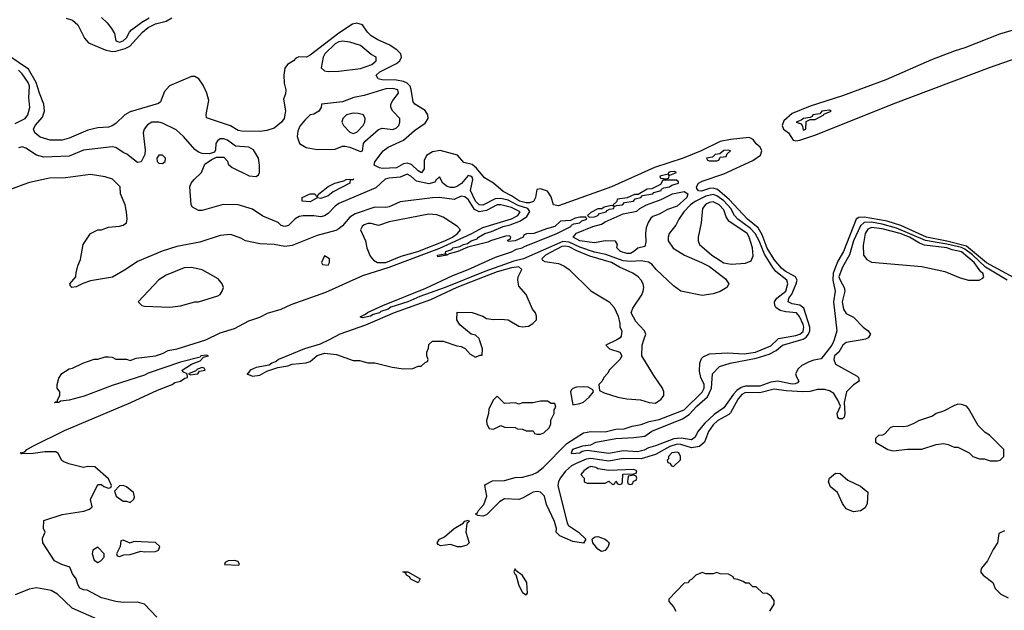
# Model space of a CAD drawing. Header units: inches. Extents: x 2668334 to 2765628, y 828034 to 955234.
# Tile 7 of 218: x 2691036 to 2696509, y 848495 to 851779. Entities that reach past the tile are written whole.
import ezdxf

# ---------------------------------------------------------------- set-up
doc = ezdxf.new("R2010")
doc.units = ezdxf.units.IN
doc.header["$MEASUREMENT"] = 0
doc.layers.add('C6894', color=7, linetype='Continuous')
doc.layers.add('C6895', color=7, linetype='Continuous')

msp = doc.modelspace()

# ---------------------------------------------------------------- linework, layer by layer
at = {"layer": 'C6894', "color": 4}
for points, elevation in [([(2691798, 848458), (2691729, 848529), (2691690, 848541.2), (2691610, 848539), (2691570, 848544), (2691490, 848564), (2691410, 848608), (2691390, 848608.7), (2691370, 848618), (2691358, 848638), (2691349.2, 848670), (2691330, 848698), (2691315.3, 848735.3), (2691270, 848749.3), (2691229, 848770), (2691164, 848870), (2691163.1, 848896.9), (2691178, 848930), (2691168, 848950), (2691170, 848994), (2691272.5, 849027.5), (2691392.9, 849047.1), (2691423.1, 849056.9), (2691438, 849070), (2691428.9, 849111.1), (2691470, 849194), (2691490, 849194), (2691503.6, 849183.6), (2691530, 849174), (2691542, 849178), (2691546, 849190), (2691530, 849226), (2691452.9, 849292.9), (2691414.6, 849294.6), (2691390, 849288.7), (2691308.9, 849308.9), (2691280.2, 849320.2), (2691269.1, 849329.1), (2691250, 849368), (2691236.5, 849376.5), (2691175.6, 849375.6), (2691110, 849366.6), (2691045.6, 849365.6), (2691038, 849370), (2691064.1, 849375.9), (2691076, 849390), (2691112.3, 849410), (2691284.7, 849495.3), (2691652.7, 849650), (2691801.4, 849718.6), (2691884, 849750), (2691898.4, 849761.6), (2691928.7, 849770), (2691953.1, 849786.9), (2691968, 849790), (2691966, 849810), (2691942, 849822), (2691938, 849830), (2691990, 849864.7), (2692038, 849882), (2692058, 849902), (2692086, 849910), (2692074, 849914), (2692042, 849910), (2692038, 849902), (2691930, 849874.5), (2691750, 849813.6), (2691730, 849802.9), (2691550, 849745.6), (2691394.4, 849685.6), (2691310, 849664.5), (2691262, 849658), (2691254, 849650), (2691230, 849648.7), (2691234, 849654), (2691246, 849654), (2691246, 849666), (2691258, 849690), (2691258, 849710), (2691244, 849730), (2691244, 849750), (2691253.6, 849786.4), (2691270, 849811.3), (2691310, 849838), (2691330, 849842), (2691386, 849870), (2691450, 849891.3), (2691470, 849891.3), (2691510, 849904.7), (2691530, 849904.7), (2691550, 849902), (2691570, 849892), (2691630, 849892), (2691650, 849884.7), (2691683.1, 849896.9), (2691790, 849911), (2691830, 849922.8), (2691860.1, 849939.9), (2691911.4, 849948.6), (2692070, 849999.5), (2692071.2, 850000)], 12), ([(2692755.9, 850000), (2692705.4, 849974.6), (2692618.8, 849950), (2692474, 849890), (2692461.7, 849878.3), (2692438, 849870), (2692422, 849858), (2692350, 849845.1), (2692317.3, 849830), (2692306.4, 849813.6), (2692298, 849810), (2692330, 849797.3), (2692370, 849802.8), (2692410, 849824.7), (2692470, 849844.7), (2692525.6, 849854.4), (2692550, 849864.7), (2692628.9, 849871.1), (2692650, 849878), (2692690, 849911.3), (2692730, 849924.7), (2692796.9, 849916.9), (2692890, 849884.7), (2692923.6, 849883.6), (2692971.6, 849871.6), (2693010, 849871.3), (2693106.4, 849846.4), (2693170, 849838), (2693220.4, 849839.6), (2693250, 849852), (2693267.3, 849852.7), (2693290, 849874), (2693302, 849878), (2693306, 849890), (2693298, 849910), (2693298, 849930), (2693307.3, 849952.7), (2693310, 849974), (2693330, 849992), (2693390, 849991.3), (2693465.4, 849965.4), (2693490, 849962), (2693511.1, 849951.1), (2693539.6, 849919.6), (2693570, 849902), (2693594, 849914), (2693606, 849914), (2693608, 849950), (2693591.9, 850000)], 12), ([(2695718.8, 850000), (2695630, 849984), (2695610.6, 849969.4), (2695588.7, 849931.3), (2695564.9, 849910), (2695560.7, 849890), (2695570, 849864.7), (2695690, 849798), (2695698, 849790), (2695702, 849770), (2695670, 849749), (2695631.3, 849710), (2695618, 849650), (2695622.8, 849590), (2695618.8, 849570), (2695610, 849559), (2695590, 849559), (2695582.7, 849570), (2695579.3, 849590), (2695598, 849630), (2695583.7, 849663.7), (2695561.2, 849701.2), (2695536.1, 849716.1), (2695510, 849722.4), (2695470, 849722.4), (2695427.3, 849712.7), (2695389.1, 849710.9), (2695295.5, 849715.5), (2695230, 849725.4), (2695150, 849704.2), (2695070, 849706.2), (2695050, 849695.3), (2695028.9, 849671.1), (2694986.6, 849593.4), (2694976.5, 849583.5), (2694916.4, 849550), (2694890, 849526.3), (2694863.6, 849490), (2694842.4, 849430), (2694814.4, 849405.6), (2694770, 849398), (2694710, 849417.5), (2694690, 849419.1), (2694650, 849406.6), (2694570, 849361.6), (2694490, 849337.8), (2694390, 849339.4), (2694310, 849324.8), (2694210, 849338.6), (2694184.6, 849335.4), (2694128.1, 849311.9), (2694102.1, 849297.9), (2694070, 849268.4), (2694040.2, 849230), (2694030.2, 849210), (2694026.9, 849190), (2694079.5, 848979.5), (2694087, 848967), (2694141, 848930), (2694182, 848890), (2694170, 848869), (2694110, 848877.2), (2694038, 848910), (2694018, 848930), (2694019, 848950), (2694009.3, 848990), (2693963.8, 849083.8), (2693953.3, 849130), (2693930, 849153), (2693910, 849156.3), (2693890, 849152.8), (2693830, 849118.4), (2693810, 849111.6), (2693730, 849115.1), (2693702.2, 849097.8), (2693630, 849026), (2693610, 849019.3), (2693582, 849022), (2693569.2, 849030), (2693581.2, 849038.8), (2693586, 849050), (2693616.3, 849083.7), (2693631.5, 849130), (2693621.2, 849190), (2693625.1, 849194.9), (2693664.7, 849215.3), (2693730, 849217.4), (2693790, 849234.3), (2693830, 849235.3), (2693886, 849250), (2693910, 849262), (2693945.1, 849290), (2694077.3, 849422.7), (2694170, 849481.3), (2694210, 849488.8), (2694290, 849486.9), (2694350, 849501.7), (2694394.9, 849505.1), (2694440.1, 849519.9), (2694490, 849528), (2694534.3, 849545.7), (2694590, 849555.3), (2694730, 849609.2), (2694830, 849707.4), (2694839.8, 849730), (2694840.4, 849750), (2694822, 849790), (2694815.1, 849824.9), (2694815.3, 849870), (2694824.7, 849895.3), (2694834.6, 849905.4), (2694870, 849921), (2694970, 849926.4), (2695062.2, 849922.2), (2695125.2, 849930), (2695210, 849965.8), (2695245.5, 850000)], 8), ([(2695562.7, 850000), (2695559.7, 849990), (2695550.8, 849969.2), (2695490, 849894.3), (2695450, 849887), (2695423.8, 849876.2), (2695384, 849856), (2695362, 849838), (2695348.7, 849810), (2695352.9, 849792.9), (2695367.3, 849770), (2695359, 849761), (2695346, 849754), (2695330, 849753.3), (2695249.8, 849769.8), (2695210, 849763.1), (2695150, 849742.4), (2695070, 849742.2), (2695045.6, 849734.4), (2695021.8, 849718.2), (2695003, 849697), (2694950, 849620.5), (2694895.8, 849584.2), (2694843.4, 849536.6), (2694805.5, 849490), (2694790, 849457.2), (2694770, 849442.4), (2694713.1, 849453.1), (2694671, 849449), (2694570, 849409.6), (2694530, 849399.3), (2694506.6, 849386.6), (2694470, 849377), (2694390, 849381.3), (2694310, 849366.9), (2694190, 849383.7), (2694161.4, 849378.6), (2694149.5, 849369.5), (2694105.2, 849365.2), (2694102, 849370), (2694110, 849390.4), (2694166, 849410), (2694210, 849414.8), (2694238, 849430), (2694350, 849451.5), (2694450, 849455.3), (2694510, 849464), (2694550, 849491.8), (2694720.1, 849559.9), (2694756.8, 849583.2), (2694798.9, 849630), (2694858.3, 849681.7), (2694880.9, 849730), (2694887.3, 849810), (2694926, 849850), (2694984, 849870), (2695130, 849897.2), (2695200.9, 849919.1), (2695240.9, 849939.1), (2695276.2, 849970), (2695378, 850000)], 4), ([(2694354, 850000), (2694294, 849970), (2694314, 849950), (2694371, 849931), (2694382, 849910), (2694372, 849890), (2694312, 849830), (2694305.4, 849814.6), (2694282, 849790), (2694274, 849770), (2694254, 849750), (2694258, 849718), (2694283.6, 849703.6), (2694359.6, 849679.6), (2694410, 849671), (2694485.8, 849665.8), (2694534, 849650), (2694570, 849647.3), (2694602, 849670), (2694615.3, 849690), (2694615.3, 849710), (2694608.7, 849730), (2694560.2, 849800.2), (2694494, 849910), (2694495.3, 849970), (2694505.3, 850000)], 12), ([(2696510, 848938), (2696478, 848922), (2696471.3, 848870), (2696447.1, 848832.9), (2696416, 848770), (2696381, 848730), (2696376, 848710), (2696391.3, 848690), (2696444.7, 848650), (2696456.9, 848616.9), (2696490, 848584.7), (2696530, 848564.7)], 12), ([(2695206, 848490), (2695228.7, 848530), (2695228.7, 848550), (2695213.6, 848573.6), (2695190, 848588), (2695166, 848590), (2695130, 848626), (2695110, 848626), (2695090, 848646), (2695070, 848646), (2695056.4, 848656.4), (2695027.3, 848667.3), (2695006, 848670), (2695002, 848682), (2694976.4, 848696.4), (2694930, 848698), (2694910, 848706), (2694890, 848698), (2694850, 848698), (2694830, 848706), (2694794, 848690), (2694770, 848666), (2694758, 848662), (2694751.6, 848648.4), (2694730, 848646), (2694643.6, 848556.4), (2694643.6, 848543.6), (2694670, 848514), (2694682, 848490)], 12), ([(2691466.6, 848446.6), (2691328, 848508), (2691245.4, 848585.4), (2691210, 848606), (2691130, 848621.2), (2691087.5, 848612.5), (2691010, 848582)], 16)]:
    msp.add_lwpolyline(points, dxfattribs=dict(at, elevation=elevation))
for points, elevation in [([(2692050, 849846), (2692023.6, 849836.4), (2692014, 849826), (2691974, 849810), (2691984.7, 849804.7), (2692010, 849808.2), (2692026, 849810), (2692034.6, 849825.4), (2692066, 849830), (2692062, 849842)], 12), ([(2694170, 849738), (2694130, 849735.3), (2694110, 849728), (2694101, 849719), (2694098, 849710), (2694110, 849638), (2694150, 849646), (2694170, 849652), (2694200.4, 849679.6), (2694226, 849710), (2694222, 849722), (2694196.4, 849736.4)], 12), ([(2693690, 849686), (2693670, 849666), (2693643.6, 849616.4), (2693642, 849590), (2693631.3, 849550), (2693632, 849530), (2693646, 849506), (2693670, 849502), (2693710, 849522), (2693730, 849514), (2693790, 849512), (2693803.6, 849503.6), (2693830, 849502), (2693850, 849494), (2693890, 849494), (2693898, 849478), (2693910, 849474), (2693930, 849474), (2693950, 849482), (2693978, 849510), (2693987.3, 849532.7), (2693988.4, 849551.6), (2694006, 849590), (2694006, 849610), (2694015.3, 849624.7), (2694010, 849646), (2693990, 849646), (2693970, 849658), (2693930, 849658), (2693888.4, 849648.4), (2693830, 849648), (2693810, 849642), (2693790, 849648), (2693730, 849646)], 12), ([(2696250, 849642), (2696227.1, 849632.9), (2696170, 849602), (2696130, 849588.7), (2696110, 849575.3), (2696030.9, 849549.1), (2696006.4, 849533.6), (2695970, 849519), (2695950, 849515.3), (2695890, 849518), (2695874, 849510), (2695843.6, 849476.4), (2695831.1, 849468.9), (2695810, 849468), (2695792, 849450), (2695792, 849430), (2695862, 849390), (2695890, 849382.8), (2695970, 849391), (2696050, 849391.3), (2696130, 849418), (2696170, 849422), (2696196.9, 849416.9), (2696230, 849402), (2696250, 849402), (2696314, 849370), (2696334, 849350), (2696370, 849338), (2696396.9, 849336.9), (2696430, 849326.8), (2696470, 849326), (2696486, 849330), (2696506, 849350), (2696506, 849390), (2696426, 849470), (2696403.1, 849483.1), (2696363.1, 849523.1), (2696310, 849618), (2696298, 849630), (2696270, 849639)], 12), ([(2694690, 849374.5), (2694661, 849370), (2694642.8, 849350), (2694642, 849338), (2694634, 849330), (2694638, 849318), (2694650, 849314), (2694658, 849298), (2694670, 849294), (2694708, 849332), (2694708.7, 849350), (2694699, 849370)], 12), ([(2694210, 849294), (2694198, 849290), (2694172, 849270), (2694154, 849250), (2694174, 849230), (2694174, 849210), (2694190, 849202), (2694290, 849202), (2694310, 849214), (2694330, 849194), (2694342, 849198), (2694350, 849214), (2694358, 849198), (2694370, 849194), (2694382, 849198), (2694386, 849210), (2694387.3, 849252.7), (2694450, 849254), (2694462, 849258), (2694466, 849270), (2694450, 849278), (2694310, 849272.3), (2694250, 849282), (2694238, 849290)], 12), ([(2694450, 849246), (2694418, 849242), (2694414, 849210), (2694418, 849198), (2694430, 849194), (2694442, 849198), (2694447.3, 849212.7), (2694462, 849218), (2694466, 849230), (2694462, 849242)], 12), ([(2695670, 849042), (2695630, 849059), (2695610, 849088.7), (2695581.2, 849150), (2695541.7, 849181.7), (2695532, 849210), (2695537, 849230), (2695570, 849258), (2695596.1, 849256.1), (2695638.5, 849218.5), (2695710, 849186), (2695750, 849152), (2695746.8, 849090), (2695735.5, 849064.5), (2695710, 849048.7)], 8), ([(2691610, 849188.7), (2691590, 849188), (2691562, 849158), (2691572, 849130), (2691610, 849102), (2691630, 849102), (2691650, 849094), (2691670, 849114), (2691674.6, 849125.4), (2691668, 849150), (2691630, 849182)], 12), ([(2693470, 848849), (2693430, 848862), (2693374.6, 848854.6), (2693361.2, 848861.2), (2693355.3, 848870), (2693369.2, 848890), (2693396.6, 848903.4), (2693450, 848950.4), (2693500.2, 848979.8), (2693510, 848990.6), (2693530, 848996), (2693534.8, 848990), (2693522, 848978), (2693516.3, 848930), (2693534.8, 848870), (2693522, 848858), (2693490, 848849)], 8), ([(2694270, 848822), (2694250, 848835.3), (2694222, 848870), (2694218, 848890), (2694223.1, 848896.9), (2694235.3, 848904.7), (2694250, 848906), (2694290.7, 848890.7), (2694302, 848882), (2694312, 848870), (2694306, 848850), (2694290, 848828)], 8), ([(2691470, 848846), (2691442, 848830), (2691438, 848810), (2691450, 848774), (2691470, 848762), (2691486, 848770), (2691506, 848790), (2691506, 848810)], 12), ([(2691610, 848886), (2691598, 848882), (2691594, 848850), (2691574, 848810), (2691578, 848798), (2691590, 848794), (2691615.3, 848804.7), (2691650, 848806), (2691710, 848824.7), (2691730, 848821), (2691790, 848822.8), (2691808, 848830), (2691814, 848850), (2691790, 848873.2), (2691670, 848878), (2691650, 848868)], 12), ([(2692230, 848773.2), (2692194, 848770), (2692178, 848762), (2692174, 848750), (2692250, 848746), (2692258, 848750), (2692250, 848766)], 12), ([(2693790, 848726), (2693782, 848710), (2693790, 848694), (2693794, 848694), (2693810, 848634), (2693830, 848594), (2693850, 848582), (2693858, 848590), (2693855.3, 848650), (2693830, 848688), (2693795.3, 848715.3)], 12), ([(2693250, 848648.7), (2693210, 848668.7), (2693202, 848682), (2693186, 848690), (2693182, 848702), (2693166, 848710), (2693194, 848710), (2693262, 848670)], 8)]:
    msp.add_lwpolyline(points, close=True, dxfattribs=dict(at, elevation=elevation))
at = {"layer": 'C6895', "color": 4}
for points, elevation in [([(2691293.3, 851786.7), (2691330, 851776.9), (2691358.7, 851750), (2691395.8, 851675.8), (2691418, 851650), (2691510, 851612.4), (2691550, 851602.4), (2691570, 851603.2), (2691622, 851618), (2691647.7, 851632.3), (2691718.9, 851710), (2691750, 851736.1), (2691790, 851756.1), (2691850, 851770.4), (2691882, 851790)], 4), ([(2691490, 851790.8), (2691521.4, 851761.4), (2691546, 851730), (2691562, 851702), (2691570, 851662), (2691590, 851654.8), (2691610, 851661.6), (2691630, 851678.8), (2691645.2, 851710), (2691656.9, 851723.1), (2691713.9, 851766.1), (2691754.5, 851790)], 8), ([(2695378, 850000), (2695390, 850003.5), (2695406.6, 850013.4), (2695420.8, 850030), (2695427.4, 850050), (2695427.4, 850070), (2695394.7, 850174.7), (2695372.3, 850192.3), (2695330, 850199.7), (2695307.6, 850210), (2695311.5, 850230), (2695327.5, 850252.5), (2695351.6, 850310), (2695358, 850330), (2695355.5, 850335.5), (2695347.6, 850350), (2695290, 850381.4), (2695270, 850397.2), (2695230, 850446), (2695190, 850508.2), (2695163.4, 850583.4), (2695141, 850621), (2695082, 850670), (2694980, 850780), (2694914.3, 850834.3), (2694890, 850841.8), (2694870, 850840.3), (2694825.6, 850825.6), (2694808.5, 850828.4), (2694800.1, 850840.1), (2694797.4, 850850), (2694809.7, 850870), (2694830, 850881.3), (2694950, 850921.3), (2695110, 850996), (2695154.2, 851025.8), (2695161.6, 851050), (2695151.4, 851070), (2695128.4, 851088.4), (2695112.2, 851112.2), (2695090, 851123.2), (2694986.7, 851113.3), (2694930, 851101.5), (2694823, 851050), (2694723, 851010), (2694563.5, 850956.5), (2694325.5, 850850), (2694030, 850744.7), (2694002.7, 850750), (2693990, 850794), (2693970, 850825.2), (2693930, 850839.3), (2693910, 850835.3), (2693902, 850790), (2693891.2, 850768.8), (2693870, 850760.7), (2693850, 850760.6), (2693813.6, 850770), (2693770, 850800.3), (2693723.7, 850823.7), (2693670, 850869.7), (2693619.8, 850899.8), (2693574, 850954), (2693550, 850973.3), (2693504.9, 850984.9), (2693470, 851025.6), (2693372.2, 851052.2), (2693330, 851044.7), (2693296.2, 851023.8), (2693284.4, 850995.6), (2693284.4, 850950), (2693270, 850928), (2693250, 850939.6), (2693214.4, 850974.4), (2693190, 850981.7), (2693170, 850977.4), (2693130, 850954.7), (2693051.8, 850951.8), (2693035.9, 850955.9), (2693005.2, 850970), (2693009.2, 850989.2), (2693056, 851050), (2693084, 851070), (2693170, 851108.5), (2693230, 851163.7), (2693290, 851204.2), (2693305.7, 851230), (2693304.8, 851250), (2693290, 851274), (2693232, 851310), (2693222.7, 851322.7), (2693211.8, 851391.8), (2693205.4, 851410), (2693190, 851426.6), (2693170, 851435.3), (2693130, 851442.8), (2693050, 851445.1), (2693028, 851450), (2693017.2, 851470), (2693038, 851490), (2693130, 851536.1), (2693148.2, 851550), (2693158.7, 851570), (2693153.5, 851590), (2693131.3, 851611.3), (2693090, 851638.7), (2693027, 851667), (2692989.8, 851689.8), (2692968.8, 851708.8), (2692942, 851750), (2692910, 851759.7), (2692886.1, 851753.9), (2692810, 851704.5), (2692650, 851581.3), (2692630, 851571.3), (2692587.3, 851572.7), (2692570, 851565.2), (2692557.3, 851550), (2692524.9, 851530), (2692510.4, 851510), (2692503.1, 851470), (2692506, 851426), (2692514.8, 851390), (2692514, 851366), (2692502.8, 851337.2), (2692512.3, 851272.3), (2692510.4, 851250), (2692504.9, 851230), (2692491.2, 851208.8), (2692450, 851175.1), (2692410, 851162.9), (2692370, 851157), (2692270, 851159.6), (2692250, 851163.6), (2692208.4, 851188.4), (2692074, 851234), (2692072.5, 851252.5), (2692086.9, 851330), (2692075.4, 851370), (2692055.7, 851415.7), (2692030.7, 851450.7), (2692010, 851462.6), (2691990, 851463.5), (2691868.6, 851411.4), (2691839.8, 851380.2), (2691818.4, 851321.6), (2691806.4, 851313.6), (2691650, 851266), (2691621, 851250), (2691570, 851202), (2691550, 851189), (2691530, 851181.2), (2691470, 851178.4), (2691414.4, 851165.6), (2691310, 851119.5), (2691272, 851110), (2691206, 851110), (2691150, 851125.2), (2691119, 851150), (2691113.2, 851170), (2691122, 851190), (2691162, 851238), (2691173.6, 851270), (2691169.7, 851310), (2691145.1, 851370), (2691127.4, 851430), (2691084, 851504), (2690964.9, 851584.9)], 4), ([(2696590.2, 851729.9), (2696482.3, 851697.7), (2696290, 851622.8), (2696230, 851604.2), (2696104.7, 851555.3), (2695850, 851445.3), (2695610, 851355.8), (2695430, 851297.6), (2695330, 851257.2), (2695283.2, 851216.8), (2695273, 851190), (2695282, 851170), (2695309.4, 851149.4), (2695335.3, 851110), (2695350, 851104.7), (2695371.6, 851108.4), (2695461.2, 851138.8), (2695890, 851311), (2696425.9, 851514.1), (2696850, 851662)], 4), ([(2691010, 851201.1), (2691066.6, 851230), (2691080.9, 851250), (2691092.3, 851290), (2691085.8, 851345.8), (2691090.9, 851410), (2691082.7, 851430), (2691050, 851478.9), (2691030, 851497.6)], 8), ([(2695245.5, 850000), (2695252.9, 850007.1), (2695350, 850023.5), (2695371.3, 850030), (2695390, 850046), (2695394.2, 850070), (2695390, 850083.7), (2695370, 850129.3), (2695354, 850150), (2695294.8, 850154.7), (2695262.8, 850162.8), (2695238.9, 850178.9), (2695232.3, 850190), (2695231.8, 850210), (2695245.1, 850230), (2695294.8, 850270), (2695304.8, 850310), (2695299.1, 850330), (2695239.1, 850379.1), (2695221.3, 850401.3), (2695175.4, 850475.4), (2695146.5, 850550), (2695124.6, 850590), (2695097.8, 850617.8), (2695027.1, 850670), (2695008.6, 850690), (2694988.9, 850730), (2694950, 850772.2), (2694910, 850799.8), (2694890, 850806.5), (2694850, 850797.3), (2694790, 850768.4), (2694763.7, 850750), (2694726.4, 850710), (2694698.8, 850670), (2694683.5, 850636.5), (2694646, 850590), (2694641, 850570), (2694641, 850550), (2694668.1, 850508.1), (2694730.3, 850470.3), (2694826, 850430), (2694870, 850406), (2694958.8, 850338.8), (2694978, 850310), (2694966, 850290), (2694930, 850267), (2694890, 850254.5), (2694830, 850246), (2694710, 850269), (2694670, 850299), (2694573.2, 850390), (2694550, 850419), (2694531.8, 850431.8), (2694490, 850438.9), (2694430, 850434.2), (2694390, 850437.7), (2694294.2, 850474.2), (2694230, 850486.3), (2694150, 850513.6), (2694090, 850542.1), (2694054.1, 850545.9), (2693835.5, 850450), (2693783.2, 850436.8), (2693620.8, 850379.2), (2693400.5, 850290), (2693259.9, 850240.1), (2693194, 850210), (2693098.7, 850181.3), (2693084, 850170), (2693042.9, 850157.1), (2693036.3, 850150), (2693000.5, 850139.5), (2692986, 850130), (2692942, 850122), (2692927.3, 850127.3), (2692958.7, 850141.3), (2692968.6, 850151.4), (2693054, 850190), (2693293.3, 850286.7), (2693442.6, 850357.4), (2693528.7, 850390), (2693681.2, 850458.8), (2693770, 850488.4), (2693797.6, 850502.4), (2693828.7, 850510), (2693841.3, 850518.7), (2694022, 850590), (2694099, 850630), (2694102.7, 850637.3), (2694115.5, 850644.5), (2694150, 850648.9), (2694160.1, 850659.9), (2694188, 850670), (2694182, 850682), (2694150, 850682), (2694123.6, 850676.4), (2694096.9, 850663.1), (2694042, 850658), (2694010, 850628.7), (2693963.6, 850616.4), (2693894, 850590), (2693852, 850588), (2693838, 850582), (2693834, 850570), (2693790, 850548.7), (2693750, 850546), (2693747.3, 850552.7), (2693762, 850558), (2693766, 850570), (2693758, 850578), (2693735.3, 850575.3), (2693652, 850550), (2693638.5, 850541.5), (2693526, 850514), (2693470.6, 850489.4), (2693422.8, 850477.2), (2693410.5, 850469.5), (2693360.4, 850460.4), (2693358, 850470), (2693398, 850478), (2693406, 850474), (2693402, 850482), (2693405.2, 850490), (2693438.4, 850501.6), (2693445.2, 850510), (2693482, 850518), (2693502, 850530), (2693524.7, 850535.3), (2693545.2, 850550), (2693578.5, 850561.5), (2693585.1, 850570), (2693622, 850590), (2693658.8, 850601.2), (2693723.7, 850630), (2693762, 850638), (2693819, 850661), (2693855.2, 850684.8), (2693872, 850712), (2693859.6, 850730), (2693806.8, 850746.8), (2693750, 850775.7), (2693710, 850785), (2693677.8, 850782.2), (2693610, 850747.2), (2693590, 850748.9), (2693569.8, 850770), (2693541.1, 850830), (2693554.3, 850890), (2693550, 850904), (2693542, 850910), (2693528, 850912), (2693491.5, 850868.4), (2693470, 850853.6), (2693450, 850846), (2693430, 850845.6), (2693411.9, 850851.9), (2693388, 850870), (2693370, 850906), (2693350, 850888), (2693344, 850876), (2693310, 850866.6), (2693240.6, 850880.6), (2693210, 850909.4), (2693190, 850919.5), (2693150, 850903), (2693090, 850898.7), (2693067.5, 850892.5), (2693015.9, 850844.1), (2692810, 850757), (2692790, 850742.7), (2692750, 850700.9), (2692730, 850689.4), (2692710, 850683.7), (2692670, 850689.2), (2692610.9, 850689.1), (2692590, 850684), (2692567.5, 850672.5), (2692530, 850635.3), (2692509.3, 850629.3), (2692490, 850635.3), (2692471.9, 850651.9), (2692387, 850687), (2692330, 850725.1), (2692250.6, 850749.4), (2692167.5, 850752.5), (2692050, 850718), (2692030, 850718), (2691996.4, 850736.4), (2691989.1, 850749.1), (2691981.2, 850850), (2691989.2, 850870), (2692005.2, 850890), (2692046.6, 850930), (2692064.1, 850975.9), (2692100.4, 850999.6), (2692130, 851014), (2692170, 851014), (2692190, 850992), (2692195.3, 850975.3), (2692217.3, 850957.3), (2692310.6, 850910.6), (2692350, 850907.7), (2692362.7, 850917.3), (2692369.2, 850930), (2692369.3, 850970), (2692362.7, 851010), (2692334.8, 851054.8), (2692309.5, 851069.5), (2692236, 851076), (2692190, 851109.3), (2692170, 851116), (2692150, 851117.2), (2692134.4, 851105.6), (2692126, 851090), (2692123.6, 851056.4), (2692118, 851042), (2692090, 851034), (2692050, 851036), (2692030, 851042.7), (2692010, 851057.2), (2691946.6, 851130), (2691906.2, 851166.2), (2691830, 851203.7), (2691810, 851209.4), (2691770, 851209.5), (2691746.4, 851193.6), (2691728.2, 851170), (2691722.4, 851150), (2691733.8, 851053.8), (2691732, 851030), (2691710.4, 850989.6), (2691690, 850985.2), (2691632.1, 851032.1), (2691610, 851041.2), (2691570, 851069.2), (2691550, 851072.3), (2691390, 851054.5), (2691310, 851019.5), (2691170, 851014), (2691130, 851025.1), (2691070, 851064.5), (2691050, 851072), (2691030, 851066.6)], 8), ([(2692071.2, 850000), (2692150, 850037.4), (2692230, 850062.6), (2692310, 850104.6), (2692370, 850125.7), (2692413.3, 850146.7), (2692490, 850169.1), (2692544, 850196), (2692736.5, 850263.5), (2692942.3, 850357.7), (2693090, 850402.5), (2693370.4, 850509.6), (2693549.6, 850590), (2693610, 850623.9), (2693770, 850672.5), (2693805.4, 850690), (2693816.9, 850710), (2693770, 850735), (2693710, 850748.9), (2693690, 850748.9), (2693630, 850717.8), (2693590, 850710.8), (2693563.2, 850723.2), (2693530, 850777.7), (2693510, 850795.1), (2693490, 850798), (2693450, 850778.7), (2693370, 850789.6), (2693330.5, 850789.5), (2693150, 850766), (2693090, 850738), (2693070, 850734.5), (2693010, 850736.2), (2692900.5, 850699.5), (2692870, 850680.7), (2692830, 850632.3), (2692810, 850616), (2692792.7, 850607.3), (2692690, 850579.5), (2692550, 850523.7), (2692510, 850518.4), (2692450, 850529.3), (2692370, 850533.2), (2692290, 850549), (2692264.7, 850564.7), (2692210, 850584), (2692150, 850579.3), (2692037.5, 850542.5), (2691910, 850518), (2691827.9, 850492.1), (2691690, 850435.3), (2691628, 850392), (2691552.2, 850347.8), (2691430, 850327), (2691387.3, 850312.7), (2691350, 850294), (2691326, 850290), (2691318, 850298), (2691315.3, 850310), (2691348, 850350), (2691348.9, 850371.1), (2691358, 850410), (2691373.6, 850446.4), (2691389, 850530), (2691429.3, 850590.7), (2691470, 850611.3), (2691490, 850611.3), (2691530, 850624.7), (2691590, 850631), (2691610, 850636), (2691628.7, 850650), (2691633.2, 850670), (2691629.2, 850710), (2691621.2, 850750), (2691595.3, 850810), (2691594, 850850), (2691551.7, 850891.7), (2691510, 850904.5), (2691430, 850919.3), (2691290, 850899.5), (2691202, 850898), (2691090, 850873.2), (2691058, 850862), (2690970.6, 850829.4)], 12), ([(2696563.6, 850343.6), (2696410, 850426.4), (2696299, 850519), (2696190, 850548.6), (2696076.9, 850570), (2695933.9, 850633.9), (2695858, 850658), (2695730, 850681), (2695700.5, 850679.5), (2695684.9, 850670), (2695614.9, 850490), (2695582.9, 850437.1), (2695556.5, 850370), (2695555.4, 850330), (2695569.1, 850270), (2695558.4, 850210), (2695578, 850050), (2695562.7, 850000)], 4), ([(2696524.7, 850330), (2696403.3, 850403.3), (2696330.9, 850470.9), (2696290, 850502.5), (2696270, 850511.7), (2696190, 850531.6), (2696070, 850551.4), (2695910, 850619.9), (2695830, 850641.8), (2695770, 850652.7), (2695728.9, 850651.1), (2695710, 850633.3), (2695670.2, 850550), (2695648.7, 850471.3), (2695610, 850402.9), (2695589.2, 850350), (2695595.3, 850330), (2695618, 850290), (2695621.6, 850270), (2695606.7, 850210), (2695614.8, 850170), (2695630, 850146), (2695670, 850124.7), (2695724.7, 850070), (2695751, 850050), (2695764.7, 850030), (2695752, 850010), (2695736.8, 850003.2), (2695718.8, 850000)], 8), ([(2694505.3, 850000), (2694515.3, 850030), (2694508, 850050), (2694460.2, 850100.2), (2694435.3, 850150), (2694444.7, 850175.3), (2694494, 850250), (2694501.2, 850270), (2694505.2, 850290), (2694501.2, 850310), (2694489.2, 850330), (2694473.2, 850350), (2694444, 850370), (2694370, 850403.5), (2694325.1, 850430), (2694205.2, 850465.2), (2694133.4, 850493.4), (2694090, 850516.3), (2694070, 850520.8), (2694050, 850518), (2693957.6, 850470), (2693938, 850450), (2693942, 850442), (2693954.4, 850434.4), (2694030, 850423.8), (2694061, 850410), (2694090.3, 850390.3), (2694210, 850270.7), (2694312, 850210), (2694339.8, 850179.8), (2694362, 850130), (2694372, 850090), (2694372, 850070), (2694382, 850050), (2694379.6, 850020.4), (2694374, 850010), (2694354, 850000)], 12), ([(2693591.9, 850000), (2693590, 850006), (2693570, 850026), (2693546, 850030), (2693483.1, 850083.1), (2693466, 850110), (2693467.3, 850152.7), (2693550, 850151), (2693610, 850131), (2693630, 850118), (2693670, 850111.3), (2693710, 850114.8), (2693750, 850110.7), (2693810, 850076), (2693830, 850070.8), (2693864.7, 850075.3), (2693888, 850090), (2693908, 850110), (2693908.7, 850130), (2693902, 850150), (2693885.2, 850170), (2693851.7, 850251.7), (2693810, 850298), (2693804.5, 850330), (2693807, 850350), (2693826.6, 850390), (2693810, 850404.5), (2693770, 850399.4), (2693690, 850376.9), (2693617, 850350), (2693465.7, 850290), (2693319.1, 850220.9), (2693117.1, 850150), (2692958.6, 850081.4), (2692815.5, 850030), (2692755.9, 850000)], 12)]:
    msp.add_lwpolyline(points, dxfattribs=dict(at, elevation=elevation))
for points, elevation in [([(2692830, 851659.6), (2692810, 851655.8), (2692790, 851645.1), (2692732.4, 851590), (2692722.4, 851570), (2692710.9, 851510.9), (2692730, 851494.8), (2692750.5, 851490.5), (2692810, 851492.2), (2692930, 851507.4), (2692992.7, 851530), (2693017.2, 851550), (2693018, 851570), (2692990, 851585.2), (2692930, 851635.1), (2692870, 851654.5)], 8), ([(2693110, 851396.9), (2693070, 851394), (2692950, 851358), (2692893, 851347), (2692830, 851321.6), (2692714, 851310), (2692711, 851290), (2692698, 851270), (2692670, 851254), (2692650.8, 851249.2), (2692619.8, 851220.2), (2692593.7, 851186.3), (2692581.4, 851158.6), (2692578, 851130), (2692591, 851091), (2692627.9, 851067.9), (2692690, 851058), (2692790, 851058.8), (2692830, 851076), (2692844.7, 851075.3), (2692870, 851070.5), (2692930, 851045.5), (2692942, 851050), (2692946, 851090), (2692955.9, 851104.1), (2693030, 851168), (2693050, 851175.5), (2693110, 851168.2), (2693130, 851177.3), (2693142.7, 851190), (2693149.2, 851210), (2693148.7, 851230), (2693109, 851270), (2693099, 851290), (2693099.3, 851310), (2693109.3, 851330), (2693141.2, 851370), (2693137.2, 851390)], 8), ([(2692890, 851259.3), (2692852, 851250), (2692831, 851230), (2692826.8, 851210), (2692834.8, 851190), (2692870, 851154), (2692890, 851146), (2692910, 851154), (2692945.2, 851190), (2692954, 851210), (2692955.3, 851230), (2692946, 851250), (2692918, 851258)], 12), ([(2695536.4, 851276.4), (2695494, 851270), (2695483.6, 851256.4), (2695444.7, 851250), (2695439.8, 851240.2), (2695430, 851235.3), (2695392, 851230), (2695379.8, 851220.2), (2695352, 851210), (2695379.8, 851199.8), (2695387.3, 851187.3), (2695390, 851164.7), (2695406, 851170), (2695407.3, 851212.7), (2695430, 851224.7), (2695456.4, 851223.6), (2695506, 851250), (2695506, 851254), (2695546, 851270)], 8), ([(2691830, 851026), (2691810, 851025.2), (2691797.3, 851010), (2691799.1, 850990), (2691810, 850980.5), (2691830, 850979.1), (2691845.2, 850990), (2691846, 851010)], 12), ([(2694974, 851054), (2694950, 851051.8), (2694926.8, 851033.2), (2694902, 851030), (2694886, 851014), (2694854, 851010), (2694858, 850998), (2694870, 850994), (2694910, 850994), (2694922, 850998), (2694930, 851014), (2694962, 851018), (2694967.3, 851032.7), (2694986, 851050)], 8), ([(2694675.3, 850935.3), (2694652.7, 850932.7), (2694642, 850930), (2694639.6, 850920.4), (2694594, 850910), (2694598, 850898), (2694630, 850894), (2694642, 850898), (2694646, 850910), (2694642, 850918), (2694650, 850914), (2694686, 850930)], 8), ([(2692710, 850785.2), (2692690, 850788.7), (2692650, 850766.6), (2692606, 850770), (2692606, 850790), (2692650, 850811.3), (2692674, 850810), (2692690, 850794), (2692698, 850810), (2692722, 850830), (2692750, 850851), (2692788, 850870), (2692837.2, 850882.8), (2692850, 850890.8), (2692892.7, 850892.7), (2692888, 850888), (2692872, 850888), (2692871, 850870), (2692777.3, 850822.7), (2692750, 850799)], 4), ([(2694687.3, 850887.3), (2694610, 850886), (2694596.9, 850863.1), (2694550, 850838), (2694523.6, 850836.4), (2694472.7, 850807.3), (2694452.7, 850807.3), (2694411.6, 850788.4), (2694358, 850782), (2694352.7, 850767.3), (2694334, 850750), (2694338, 850742), (2694326, 850746), (2694283.6, 850736.4), (2694272, 850728), (2694250, 850728), (2694210, 850708), (2694192, 850690), (2694201, 850681), (2694230, 850683.8), (2694248.7, 850690), (2694258, 850702), (2694295.3, 850710), (2694301.2, 850718.8), (2694314.8, 850725.2), (2694338, 850730), (2694340.4, 850739.6), (2694353.2, 850746.8), (2694386, 850750), (2694398, 850762), (2694448, 850770), (2694456.4, 850783.6), (2694488, 850790), (2694498, 850802), (2694555.3, 850810), (2694561.2, 850818.8), (2694602, 850830), (2694604, 850836), (2694616.5, 850843.5), (2694648, 850850), (2694660.2, 850859.8), (2694698, 850870), (2694698, 850878)], 8), ([(2694410, 850479.5), (2694375.3, 850490), (2694355.3, 850510), (2694358, 850530), (2694347.3, 850547.3), (2694290, 850549.2), (2694230, 850538), (2694150, 850548.7), (2694112, 850570), (2694130, 850592.6), (2694221.2, 850630), (2694270, 850642.4), (2694290, 850656), (2694390, 850698.9), (2694465.3, 850714.7), (2694482.9, 850730), (2694519.3, 850750), (2694601.2, 850778.8), (2694663.7, 850810), (2694730, 850823.1), (2694750, 850810.8), (2694744.4, 850790), (2694690, 850742.6), (2694636.2, 850723.8), (2694590, 850697), (2694555.2, 850684.8), (2694544.4, 850675.6), (2694528.5, 850651.5), (2694518.3, 850621.7), (2694514.6, 850590), (2694516.7, 850543.3), (2694510, 850518), (2694470.7, 850509.3), (2694450, 850489.6), (2694430, 850479.5)], 4), ([(2694890, 850766.6), (2694870, 850763), (2694850, 850752.8), (2694830.5, 850730), (2694823, 850650), (2694807.3, 850570), (2694807.3, 850550), (2694814.8, 850530), (2694882, 850470), (2694950, 850426.7), (2694990, 850419.3), (2695070, 850424.9), (2695101.2, 850438.8), (2695113.2, 850466.8), (2695108.7, 850510), (2695091.2, 850570), (2695078.4, 850590), (2694978.2, 850658.2), (2694963.1, 850683.1), (2694950, 850722), (2694923.6, 850750)], 12), ([(2693310, 850698.4), (2693090, 850654.7), (2693030, 850635.1), (2692990, 850646), (2692970, 850646), (2692950, 850639.3), (2692938.8, 850630), (2692930.8, 850610), (2692957.3, 850550), (2692964.9, 850510), (2692984.7, 850464.7), (2693001.7, 850441.7), (2693024.7, 850430), (2693070, 850429.2), (2693156.2, 850463.8), (2693249.3, 850490), (2693399.6, 850550), (2693441.6, 850570), (2693469.4, 850590), (2693485.2, 850610), (2693469.5, 850629.5), (2693390, 850681.2), (2693354.2, 850694.2)], 16), ([(2695770, 850623.9), (2695750, 850614.7), (2695734.6, 850590), (2695723.5, 850523.5), (2695726.8, 850470), (2695745.2, 850445.2), (2695770, 850430.8), (2696050, 850406.8), (2696178.5, 850378.5), (2696264.1, 850344.1), (2696310, 850330.7), (2696369, 850331), (2696390, 850342), (2696394, 850350), (2696389.2, 850370), (2696377.7, 850377.7), (2696340.4, 850430), (2696270, 850488.5), (2696218.9, 850498.9), (2696190, 850511.4), (2696065.2, 850525.2), (2696036.9, 850536.9), (2695982.4, 850570), (2695929.3, 850590), (2695830, 850616.5)], 12), ([(2692730, 850466), (2692714, 850430), (2692718, 850418), (2692750, 850414), (2692758, 850430), (2692758, 850450)], 16), ([(2691990, 850401.2), (2691950, 850399.3), (2691850, 850359.3), (2691810, 850333.2), (2691694, 850210), (2691714, 850190), (2691730, 850186), (2691870, 850180.7), (2691930, 850187.3), (2692010, 850211), (2692030, 850211.3), (2692136.5, 850243.5), (2692150, 850252), (2692162, 850270), (2692168.7, 850290), (2692162, 850310), (2692138.6, 850338.6), (2692050, 850389)], 16)]:
    msp.add_lwpolyline(points, close=True, dxfattribs=dict(at, elevation=elevation))

doc.saveas('drawing.dxf')
